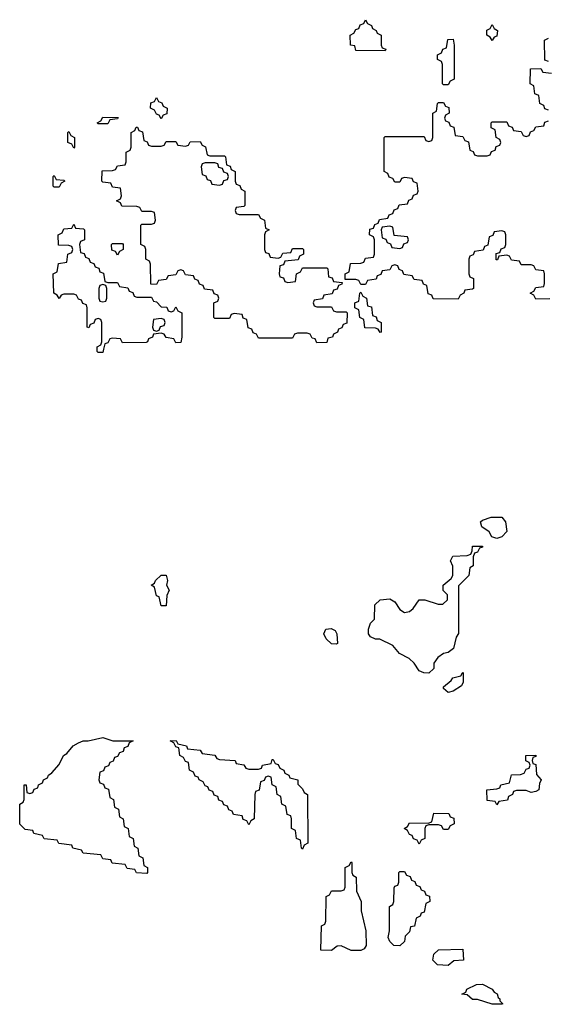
# Model space of a CAD drawing. Header units: inches. Extents: x 2710028 to 2964570, y 496606 to 722708.
# Tile 76 of 228: x 2854008 to 2856169, y 597308 to 601354. Entities that reach past the tile are written whole.
import ezdxf

# ---------------------------------------------------------------- set-up
doc = ezdxf.new("R2010")
doc.units = ezdxf.units.IN
doc.header["$MEASUREMENT"] = 0
doc.layers.add('C8559', color=7, linetype='Continuous')
doc.layers.add('C8650', color=7, linetype='Continuous')

msp = doc.modelspace()

# ---------------------------------------------------------------- linework, layer by layer
at = {"layer": 'C8559', "color": 6}
msp.add_lwpolyline([(2854353.1, 600000), (2854350, 599986), (2854330, 599986), (2854326, 599990), (2854326, 600000)], dxfattribs=at)
for points in [[(2855970, 599222), (2855949.2, 599229.2), (2855938, 599250), (2855908, 599270), (2855902, 599290), (2855910, 599298), (2855946, 599310), (2855990.4, 599310.4), (2856004.7, 599290), (2856010.6, 599250.6), (2855990, 599228.7)], [(2855690, 598669.3), (2855669.5, 598669.5), (2855650, 598679), (2855629.5, 598709.5), (2855609.5, 598729.5), (2855569, 598750), (2855542, 598782), (2855488.7, 598808.7), (2855471.3, 598808.7), (2855450, 598818), (2855442, 598830), (2855442, 598850), (2855450, 598874), (2855466, 598890), (2855468, 598950), (2855489.3, 598970.7), (2855530, 598974), (2855550, 598962), (2855570.9, 598930.9), (2855590, 598918), (2855610, 598922), (2855625.2, 598934.8), (2855650, 598970.7), (2855674, 598970), (2855728.4, 598951.6), (2855748, 598952), (2855766, 598970), (2855766, 598990), (2855749.1, 599009.1), (2855749, 599030), (2855782, 599058), (2855788.7, 599070), (2855788.9, 599108.9), (2855779, 599130), (2855789, 599150), (2855848, 599152), (2855862, 599158), (2855868.4, 599171.6), (2855870, 599191), (2855910.7, 599190.7), (2855910, 599186), (2855898, 599182), (2855890, 599166), (2855878, 599162), (2855872.7, 599147.3), (2855872, 599110), (2855858, 599102), (2855854, 599070), (2855812, 599028), (2855811.3, 598831.3), (2855802.8, 598817.2), (2855790.7, 598770), (2855770, 598754), (2855750, 598749.2), (2855727.1, 598732.9), (2855710.8, 598710), (2855710, 598688)], [(2854590, 598946), (2854582, 598982), (2854570, 598986), (2854562, 599022), (2854548, 599030), (2854562, 599038), (2854566, 599050), (2854590, 599071.3), (2854610, 599070.8), (2854616, 599050), (2854612, 599030), (2854622, 599010), (2854612.7, 598987.3), (2854610, 598946)], [(2855310, 598788), (2855290, 598788.7), (2855268, 598810), (2855258, 598830), (2855266, 598850), (2855288.4, 598851.6), (2855304.7, 598844.7), (2855312, 598830), (2855314, 598790)], [(2855770, 598589), (2855750, 598606), (2855750, 598612), (2855782, 598638), (2855788.7, 598650), (2855822, 598658), (2855828, 598670), (2855830.9, 598670.9), (2855831.6, 598631.6), (2855823.6, 598616.4), (2855790, 598595.3)], [(2854530, 597846), (2854488.4, 597848.4), (2854482, 597862), (2854450, 597866), (2854442, 597882), (2854388.4, 597888.4), (2854382, 597902), (2854350, 597906), (2854342, 597922), (2854268.4, 597928.4), (2854262, 597942), (2854226, 597950), (2854222, 597962), (2854168.4, 597968.4), (2854162, 597982), (2854108.4, 597988.4), (2854102, 598002), (2854066, 598010), (2854062, 598022), (2854030, 598026), (2854008.7, 598048.7), (2854008, 598130), (2854022, 598138), (2854026, 598150), (2854026, 598210), (2854034, 598210), (2854038, 598178), (2854050, 598174), (2854062, 598178), (2854067.3, 598192.7), (2854082, 598198), (2854086, 598210), (2854102, 598218), (2854106, 598230), (2854122, 598238), (2854126, 598250), (2854140.4, 598259.6), (2854170, 598294), (2854188, 598330), (2854202, 598338), (2854228, 598370), (2854250, 598382.8), (2854269.6, 598390.4), (2854290, 598390.6), (2854350, 598404.7), (2854391.1, 598391.1), (2854474, 598390), (2854458, 598382), (2854452.7, 598367.3), (2854438, 598362), (2854432.7, 598347.3), (2854418, 598342), (2854410, 598326), (2854398, 598322), (2854392.7, 598307.3), (2854378, 598302), (2854372.7, 598287.3), (2854358, 598282), (2854352.7, 598267.3), (2854338, 598262), (2854334, 598230), (2854338, 598218), (2854352.7, 598212.7), (2854358, 598198), (2854372.7, 598192.7), (2854378, 598158), (2854394, 598150), (2854398, 598118), (2854414, 598110), (2854418, 598078), (2854434, 598070), (2854438, 598038), (2854454, 598030), (2854458, 597998), (2854474, 597990), (2854478, 597958), (2854494, 597950), (2854498, 597918), (2854514, 597910), (2854518, 597878), (2854534, 597870), (2854534, 597850)], [(2854950, 598274), (2854990, 598274), (2855002, 598278), (2855006, 598290), (2855042, 598298), (2855046, 598314), (2855050, 598314), (2855058, 598298), (2855070, 598294), (2855078, 598278), (2855094, 598270), (2855098, 598258), (2855114, 598250), (2855118, 598238), (2855151.3, 598230), (2855152, 598212), (2855170, 598194), (2855178, 598178), (2855191, 598170), (2855192, 597970), (2855178, 597962), (2855170, 597946), (2855166, 597950), (2855162, 597982), (2855146, 597990), (2855142, 598022), (2855126, 598030), (2855126, 598070), (2855122, 598082), (2855107.3, 598087.3), (2855102, 598122), (2855086, 598130), (2855082, 598162), (2855066, 598170), (2855062, 598202), (2855046, 598210), (2855042, 598242), (2855030, 598246), (2855018, 598242), (2855012.7, 598227.3), (2854998, 598222), (2854992.7, 598187.3), (2854978, 598182), (2854974, 598170), (2854972, 598070), (2854958, 598062), (2854950, 598046), (2854942, 598062), (2854927.3, 598067.3), (2854922, 598082), (2854887.3, 598087.3), (2854882, 598102), (2854867.3, 598107.3), (2854862, 598122), (2854847.3, 598127.3), (2854842, 598142), (2854827.3, 598147.3), (2854822, 598162), (2854807.3, 598167.3), (2854802, 598182), (2854787.3, 598187.3), (2854782, 598202), (2854770, 598206), (2854762, 598222), (2854746, 598230), (2854742, 598242), (2854730, 598246), (2854722, 598262), (2854706, 598270), (2854702, 598302), (2854690, 598306), (2854682, 598322), (2854666, 598330), (2854662, 598362), (2854650, 598366), (2854642, 598382), (2854626, 598390), (2854651.6, 598391.6), (2854658, 598378), (2854694, 598370), (2854698, 598358), (2854750, 598352), (2854758, 598338), (2854810, 598332), (2854818, 598318), (2854830, 598314), (2854894, 598310), (2854898, 598298), (2854930, 598292), (2854938, 598278)], [(2856110, 598178), (2856090, 598186), (2856050, 598186), (2856038, 598182), (2856034, 598170), (2856018, 598162), (2856012.7, 598147.3), (2855978, 598142), (2855970, 598128), (2855962, 598142), (2855930, 598146), (2855928, 598190), (2855970, 598194), (2855982, 598198), (2855986, 598210), (2856022, 598218), (2856030, 598251.3), (2856067.3, 598252.7), (2856082, 598258), (2856090, 598274), (2856102, 598278), (2856106, 598290), (2856102, 598302), (2856088.4, 598308.4), (2856088.7, 598330), (2856130, 598332), (2856130, 598326), (2856118, 598322), (2856114, 598310), (2856118, 598298), (2856130, 598294), (2856132.7, 598252.7), (2856151.3, 598230), (2856144.7, 598215.3), (2856142, 598190), (2856130, 598182)], [(2855750, 598026), (2855742, 598042), (2855730, 598046), (2855690, 598046), (2855678, 598042), (2855674, 598030), (2855674, 597990), (2855658, 597982), (2855650, 597966), (2855642, 597982), (2855627.3, 597987.3), (2855622, 598002), (2855610, 598006), (2855602, 598022), (2855588, 598030), (2855602, 598038), (2855610, 598054), (2855687.3, 598052.7), (2855702, 598058), (2855710, 598094), (2855771.6, 598091.6), (2855778, 598078), (2855792.7, 598072.7), (2855794, 598050), (2855778, 598042), (2855770, 598026)], [(2855370, 597529), (2855330, 597548), (2855312.7, 597547.3), (2855290, 597529), (2855246, 597530), (2855248, 597630), (2855262, 597638), (2855266, 597650), (2855268.4, 597751.6), (2855282, 597758), (2855290, 597774), (2855330, 597774), (2855342, 597778), (2855346, 597790), (2855346, 597870), (2855362, 597878), (2855370, 597894), (2855374, 597890), (2855374, 597850), (2855378, 597838), (2855391.1, 597831.1), (2855392.7, 597772.7), (2855411.1, 597731.1), (2855411.6, 597691.6), (2855431.3, 597610), (2855432, 597550), (2855424.7, 597535.3), (2855410, 597529.2)], [(2855570, 597548), (2855546, 597550), (2855530, 597566), (2855523.1, 597583.1), (2855528, 597610), (2855528, 597710), (2855542, 597718), (2855546, 597730), (2855547.3, 597787.3), (2855550, 597794), (2855562, 597798), (2855566, 597810), (2855566, 597850), (2855570, 597854), (2855590, 597854), (2855598, 597838), (2855612.7, 597832.7), (2855618, 597818), (2855632.7, 597812.7), (2855638, 597798), (2855652.7, 597792.7), (2855658, 597778), (2855672.7, 597772.7), (2855678, 597758), (2855692.7, 597752.7), (2855694, 597730), (2855678, 597722), (2855670, 597686), (2855658, 597682), (2855654, 597670), (2855638, 597662), (2855630.9, 597629.1), (2855614, 597626), (2855610, 597606), (2855592, 597588), (2855590, 597566)], [(2855770, 597468), (2855726, 597470), (2855706, 597490), (2855710, 597514), (2855730, 597531.3), (2855830, 597534), (2855832, 597490), (2855792.7, 597487.3)], [(2855990, 597308), (2855950, 597308.7), (2855890, 597328), (2855870, 597328), (2855847.3, 597347.3), (2855826, 597350), (2855842, 597358), (2855846, 597370), (2855886, 597390), (2855910, 597391), (2855950, 597370.8), (2855958, 597358), (2855970.4, 597350.4), (2855975.3, 597335.3), (2855982, 597330), (2855982, 597322), (2855994, 597310)]]:
    msp.add_lwpolyline(points, close=True, dxfattribs=at)
at = {"layer": 'C8650', "color": 6}
for points in [[(2855510, 601226), (2855390, 601228), (2855386, 601246), (2855368, 601250), (2855366, 601290), (2855382, 601298), (2855390, 601314), (2855402, 601318), (2855407.3, 601332.7), (2855422, 601338), (2855430, 601354), (2855438, 601338), (2855454, 601330), (2855458, 601318), (2855474, 601310), (2855478, 601298), (2855494, 601290), (2855494, 601250), (2855498, 601238), (2855512.7, 601232.7)], [(2855950, 601268), (2855942, 601282), (2855928, 601290), (2855928.4, 601311.6), (2855942, 601318), (2855950, 601334), (2855958, 601318), (2855972, 601310), (2855970, 601286), (2855958, 601282)], [(2855750, 601086), (2855746, 601090), (2855746, 601170), (2855742, 601182), (2855726, 601190), (2855726, 601210), (2855742, 601218), (2855747.3, 601232.7), (2855762, 601238), (2855767.3, 601272.7), (2855790, 601274), (2855794, 601250), (2855794, 601110), (2855778, 601102), (2855770, 601086)], [(2854590, 600946), (2854582, 600962), (2854570, 600966), (2854562, 600982), (2854546, 600990), (2854547.3, 601012.7), (2854562, 601018), (2854570, 601034), (2854578, 601018), (2854592.7, 601012.7), (2854598, 600998), (2854614, 600990), (2854612.7, 600967.3), (2854598, 600962)], [(2854330, 600926), (2854326, 600930), (2854342, 600938), (2854350, 600954), (2854412.7, 600952.7), (2854410, 600946), (2854378, 600942), (2854370, 600926)], [(2854230, 600826), (2854222, 600842), (2854206, 600850), (2854206, 600890), (2854210, 600894), (2854218, 600878), (2854234, 600870), (2854234, 600830)], [(2854550, 600834), (2854590, 600834), (2854602, 600838), (2854610, 600854), (2854650, 600854), (2854658, 600838), (2854690, 600834), (2854702, 600838), (2854708.4, 600851.6), (2854750, 600854), (2854758, 600838), (2854771.6, 600831.6), (2854778, 600798), (2854790, 600794), (2854850, 600794), (2854854, 600790), (2854858, 600758), (2854872.7, 600752.7), (2854878, 600738), (2854894, 600730), (2854894, 600690), (2854898, 600678), (2854912.7, 600672.7), (2854918, 600658), (2854934, 600650), (2854934, 600590), (2854930, 600586), (2854898, 600582), (2854894, 600570), (2854898, 600558), (2854910, 600554), (2854990, 600554), (2854998, 600538), (2855014, 600530), (2855018, 600498), (2855034, 600490), (2855018, 600482), (2855014, 600470), (2855014, 600410), (2855018, 600398), (2855032.7, 600392.7), (2855038, 600378), (2855070, 600374), (2855082, 600378), (2855090, 600394), (2855122, 600398), (2855130, 600414), (2855170, 600414), (2855174, 600410), (2855174, 600390), (2855158, 600382), (2855152.7, 600367.3), (2855098, 600362), (2855092.7, 600347.3), (2855078, 600342), (2855074, 600310), (2855078, 600298), (2855092.7, 600292.7), (2855098, 600278), (2855110, 600274), (2855142, 600278), (2855146, 600310), (2855162, 600318), (2855170, 600334), (2855270, 600334), (2855274, 600330), (2855278, 600298), (2855292.7, 600292.7), (2855298, 600278), (2855334, 600274), (2855332.7, 600267.3), (2855318, 600262), (2855312.7, 600247.3), (2855298, 600242), (2855292.7, 600227.3), (2855258, 600222), (2855252.7, 600207.3), (2855218, 600202), (2855214, 600190), (2855218, 600178), (2855230, 600174), (2855290, 600174), (2855298, 600158), (2855310, 600154), (2855350, 600154), (2855354, 600150), (2855352.7, 600107.3), (2855338, 600102), (2855332.7, 600087.3), (2855318, 600082), (2855314, 600070), (2855298, 600062), (2855294, 600050), (2855274, 600046), (2855270, 600028), (2855230, 600026), (2855222, 600042), (2855210, 600046), (2855202, 600062), (2855190, 600066), (2855150, 600066), (2855138, 600062), (2855130, 600046), (2854990, 600046), (2854982, 600062), (2854967.3, 600067.3), (2854962, 600082), (2854947.3, 600087.3), (2854942, 600122), (2854927.3, 600127.3), (2854922, 600142), (2854890, 600146), (2854878, 600142), (2854870, 600126), (2854810, 600126), (2854806, 600130), (2854806, 600190), (2854822, 600198), (2854826, 600210), (2854822, 600222), (2854807.3, 600227.3), (2854802, 600242), (2854767.3, 600247.3), (2854762, 600262), (2854747.3, 600267.3), (2854742, 600282), (2854727.3, 600287.3), (2854722, 600302), (2854690, 600306), (2854682, 600322), (2854670, 600326), (2854658, 600322), (2854650, 600306), (2854618, 600302), (2854610, 600286), (2854578, 600282), (2854570, 600266), (2854547.3, 600267.3), (2854546, 600350), (2854542, 600362), (2854526, 600370), (2854526, 600410), (2854522, 600422), (2854506, 600430), (2854506, 600510), (2854510, 600514), (2854550, 600514), (2854562, 600518), (2854566, 600530), (2854562, 600562), (2854550, 600566), (2854510, 600566), (2854502, 600582), (2854490, 600586), (2854427.3, 600587.3), (2854422, 600602), (2854406, 600610), (2854422, 600618), (2854426, 600630), (2854422, 600662), (2854390, 600666), (2854382, 600682), (2854350, 600686), (2854346, 600690), (2854347.3, 600732.7), (2854390, 600734), (2854402, 600738), (2854410, 600754), (2854442, 600758), (2854446, 600770), (2854446, 600810), (2854462, 600818), (2854466, 600830), (2854466, 600890), (2854482, 600898), (2854487.3, 600912.7), (2854492.7, 600912.7), (2854498, 600898), (2854512.7, 600892.7), (2854518, 600858), (2854532.7, 600852.7), (2854538, 600838)], [(2854810, 600766), (2854770, 600766), (2854758, 600762), (2854754, 600750), (2854758, 600718), (2854772.7, 600712.7), (2854778, 600698), (2854792.7, 600692.7), (2854798, 600678), (2854830, 600674), (2854842, 600678), (2854847.3, 600692.7), (2854862, 600698), (2854866, 600710), (2854862, 600722), (2854847.3, 600727.3), (2854842, 600742), (2854827.3, 600747.3), (2854822, 600762)], [(2854150, 600666), (2854146, 600670), (2854146, 600710), (2854150, 600714), (2854158, 600698), (2854190, 600694), (2854194, 600690), (2854178, 600682), (2854170, 600666)], [(2855530, 600506), (2855498, 600502), (2855494, 600490), (2855498, 600458), (2855512.7, 600452.7), (2855518, 600438), (2855532.7, 600432.7), (2855538, 600418), (2855570, 600414), (2855582, 600418), (2855587.3, 600432.7), (2855602, 600438), (2855606, 600450), (2855602, 600462), (2855547.3, 600467.3), (2855542, 600502)], [(2854410, 600386), (2854402, 600402), (2854387.3, 600407.3), (2854386, 600430), (2854390, 600434), (2854430, 600434), (2854434, 600430), (2854434, 600410), (2854418, 600402)], [(2854350, 600266), (2854338, 600262), (2854334, 600250), (2854334, 600210), (2854338, 600198), (2854350, 600194), (2854362, 600198), (2854366, 600210), (2854366, 600250), (2854362, 600262)], [(2855490, 600068), (2855482, 600082), (2855470, 600086), (2855427.3, 600087.3), (2855422, 600122), (2855406, 600130), (2855402, 600162), (2855386, 600170), (2855386, 600190), (2855402, 600198), (2855406, 600230), (2855410, 600234), (2855418, 600218), (2855434, 600210), (2855438, 600178), (2855454, 600174), (2855458, 600138), (2855472.7, 600132.7), (2855478, 600118), (2855494, 600110), (2855494, 600070)], [(2854590, 600126), (2854558, 600122), (2854554, 600090), (2854558, 600078), (2854570, 600074), (2854582, 600078), (2854587.3, 600092.7), (2854602, 600098), (2854606, 600110), (2854602, 600122)]]:
    msp.add_lwpolyline(points, close=True, dxfattribs=at)
for points in [[(2856182, 601182), (2856167.3, 601187.3), (2856166, 601270), (2856182, 601278)], [(2856182, 600982), (2856167.3, 600987.3), (2856162, 601002), (2856146, 601010), (2856142, 601042), (2856126, 601050), (2856122, 601082), (2856106, 601090), (2856107.3, 601152.7), (2856150, 601154), (2856158, 601138), (2856194, 601134)], [(2856187.3, 600207.3), (2856130, 600206), (2856122, 600222), (2856106, 600230), (2856122, 600238), (2856130, 600254), (2856162, 600258), (2856166, 600270), (2856166, 600310), (2856162, 600322), (2856130, 600326), (2856122, 600342), (2856110, 600346), (2856070, 600346), (2856062, 600362), (2856030, 600366), (2856022, 600382), (2856010, 600386), (2855978, 600382), (2855972.7, 600367.3), (2855967.3, 600367.3), (2855967.3, 600392.7), (2855982, 600398), (2855987.3, 600412.7), (2856002, 600418), (2856006, 600430), (2856006, 600470), (2856002, 600482), (2855990, 600486), (2855958, 600482), (2855952.7, 600467.3), (2855938, 600462), (2855932.7, 600427.3), (2855918, 600422), (2855912.7, 600407.3), (2855878, 600402), (2855872.7, 600387.3), (2855858, 600382), (2855854, 600370), (2855854, 600310), (2855858, 600298), (2855874, 600290), (2855874, 600250), (2855870, 600246), (2855838, 600242), (2855834, 600230), (2855818, 600222), (2855810, 600206), (2855707.3, 600207.3), (2855702, 600222), (2855687.3, 600227.3), (2855682, 600262), (2855667.3, 600267.3), (2855662, 600282), (2855630, 600286), (2855622, 600302), (2855587.3, 600307.3), (2855582, 600322), (2855567.3, 600327.3), (2855562, 600342), (2855550, 600346), (2855538, 600342), (2855530, 600326), (2855498, 600322), (2855492.7, 600307.3), (2855478, 600302), (2855472.7, 600287.3), (2855438, 600282), (2855430, 600266), (2855410, 600266), (2855402, 600282), (2855390, 600286), (2855346, 600286), (2855346, 600310), (2855362, 600318), (2855367.3, 600352.7), (2855410, 600354), (2855422, 600358), (2855430, 600374), (2855462, 600378), (2855466, 600390), (2855466, 600450), (2855462, 600462), (2855446, 600470), (2855447.3, 600492.7), (2855462, 600498), (2855467.3, 600512.7), (2855482, 600518), (2855487.3, 600532.7), (2855522, 600538), (2855527.3, 600552.7), (2855542, 600558), (2855547.3, 600572.7), (2855562, 600578), (2855567.3, 600592.7), (2855602, 600598), (2855607.3, 600612.7), (2855622, 600618), (2855627.3, 600632.7), (2855642, 600638), (2855646, 600650), (2855642, 600682), (2855627.3, 600687.3), (2855622, 600702), (2855590, 600706), (2855578, 600702), (2855570, 600686), (2855550, 600686), (2855542, 600702), (2855527.3, 600707.3), (2855522, 600722), (2855506, 600730), (2855506, 600870), (2855510, 600874), (2855670, 600874), (2855678, 600858), (2855690, 600854), (2855702, 600858), (2855706, 600870), (2855706, 600970), (2855722, 600978), (2855726, 601010), (2855730, 601014), (2855750, 601014), (2855758, 600998), (2855772.7, 600992.7), (2855774, 600970), (2855758, 600962), (2855754, 600950), (2855758, 600938), (2855772.7, 600932.7), (2855778, 600918), (2855792.7, 600912.7), (2855798, 600878), (2855830, 600874), (2855838, 600858), (2855852.7, 600852.7), (2855858, 600818), (2855872.7, 600812.7), (2855878, 600798), (2855890, 600794), (2855930, 600794), (2855942, 600798), (2855947.3, 600812.7), (2855962, 600818), (2855967.3, 600832.7), (2855982, 600838), (2855986, 600850), (2855982, 600862), (2855966, 600870), (2855962, 600902), (2855946, 600910), (2855946, 600930), (2855950, 600934), (2856010, 600934), (2856018, 600918), (2856032.7, 600912.7), (2856038, 600898), (2856070, 600894), (2856078, 600878), (2856090, 600874), (2856102, 600878), (2856107.3, 600892.7), (2856122, 600898), (2856130, 600914), (2856162, 600918), (2856167.3, 600932.7), (2856182, 600938)], [(2854326, 600000), (2854326, 600010), (2854342, 600018), (2854346, 600030), (2854346, 600110), (2854342, 600122), (2854330, 600126), (2854318, 600122), (2854312.7, 600107.3), (2854298, 600102), (2854292, 600088), (2854286, 600090), (2854286, 600170), (2854282, 600182), (2854267.3, 600187.3), (2854262, 600202), (2854250, 600206), (2854242, 600222), (2854230, 600226), (2854190, 600226), (2854178, 600222), (2854170, 600208.7), (2854162, 600222), (2854148, 600230), (2854146, 600310), (2854162, 600318), (2854167.3, 600352.7), (2854202, 600358), (2854206, 600390), (2854222, 600398), (2854226, 600410), (2854222, 600422), (2854210, 600426), (2854167.3, 600427.3), (2854166, 600470), (2854182, 600478), (2854190, 600494), (2854222, 600498), (2854230, 600514), (2854238, 600498), (2854270, 600494), (2854274, 600490), (2854274, 600450), (2854258, 600442), (2854254, 600430), (2854258, 600398), (2854272.7, 600392.7), (2854278, 600378), (2854292.7, 600372.7), (2854298, 600358), (2854312.7, 600352.7), (2854318, 600338), (2854332.7, 600332.7), (2854338, 600318), (2854352.7, 600312.7), (2854358, 600278), (2854370, 600274), (2854410, 600274), (2854418, 600258), (2854452.7, 600252.7), (2854458, 600238), (2854472.7, 600232.7), (2854478, 600218), (2854490, 600214), (2854550, 600214), (2854558, 600198), (2854570, 600194), (2854590, 600174), (2854612.7, 600172.7), (2854618, 600158), (2854630, 600154), (2854642, 600158), (2854650, 600174), (2854658, 600158), (2854674, 600150), (2854674, 600050), (2854670, 600028), (2854650, 600026), (2854642, 600042), (2854610, 600048), (2854602, 600062), (2854590, 600066), (2854558, 600062), (2854554, 600050), (2854538, 600042), (2854534, 600030), (2854527.3, 600027.3), (2854430, 600026), (2854422, 600042), (2854390, 600046), (2854378, 600042), (2854370, 600026), (2854358, 600022), (2854353.1, 600000)]]:
    msp.add_lwpolyline(points, dxfattribs=at)

doc.saveas('drawing.dxf')
